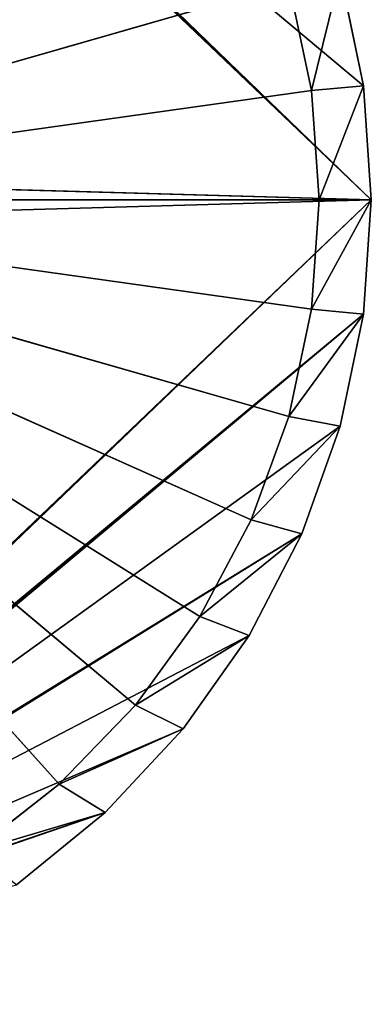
# Model space of a CAD drawing. Header units: centimetres. Extents: x 0 to 14.5, y 0 to 14.5.
# Tile 59 of 75: x 11.5 to 14.5, y 0.3 to 8.8. Entities that reach past the tile are written whole.
import ezdxf

# ---------------------------------------------------------------- set-up
doc = ezdxf.new("R2010")
doc.units = ezdxf.units.CM
doc.header["$LTSCALE"] = 2.54
doc.layers.get('0').update_dxf_attribs({"true_color": 0xff5454})

# ---------------------------------------------------------------- blocks, each defined once
blk = doc.blocks.new('Stojak na r_czniki papierowe ARPE.STL')
at = {"color": 0}
for p, q in [((7.3125, 14.1417, 0.35), (14.5, 7.25, 0.35)), ((7.3125, 14.1417, 0.35), (14.5, 7.25, 0.35)), ((7.3303, 14.1542, 0.35), (14.5, 7.25, 0.35)), ((7.3303, 14.1542, 0.35), (14.5, 7.25, 0.35)), ((14.5, 7.25, 0.35), (7.3458, 14.1697, 0.35)), ((14.5, 7.25, 0.35), (7.3458, 14.1697, 0.35)), ((14.4325, 8.2372, 0.35), (7.3458, 14.1697, 0.35)), ((14.4325, 8.2372, 0.35), (7.3458, 14.1697, 0.35)), ((7.2928, 14.1325, 0.35), (14.5, 7.25, 0.35)), ((7.2928, 14.1325, 0.35), (14.5, 7.25, 0.35)), ((13.9838, 8.1964, 0.1), (14.2311, 9.206, 0.1)), ((13.9838, 8.1964, 0.1), (14.2311, 9.206, 0.1)), ((14.2311, 9.206, 0.35), (14.4325, 8.2372, 0.35)), ((14.4325, 8.2372, 0.35), (14.2311, 9.206, 0.1)), ((14.4325, 8.2372, 0.35), (14.2311, 9.206, 0.1)), ((14.4325, 8.2372, 0.1), (14.2311, 9.206, 0.1)), ((14.2311, 9.206, 0.35), (14.4325, 8.2372, 0.35)), ((14.4325, 8.2372, 0.1), (14.2311, 9.206, 0.1)), ((13.7866, 9.1243), (7.25, 7.25)), ((13.7866, 9.1243), (7.25, 7.25)), ((13.9838, 8.1964, 0.1), (13.7866, 9.1243, 0.1)), ((13.7866, 9.1243), (13.9838, 8.1964)), ((13.7866, 9.1243), (13.9838, 8.1964)), ((13.7866, 9.1243), (13.9838, 8.1964, 0.1)), ((13.7866, 9.1243), (13.9838, 8.1964, 0.1)), ((13.9838, 8.1964, 0.1), (13.7866, 9.1243, 0.1)), ((7.25, 7.25), (13.9838, 8.1964)), ((7.25, 7.25), (13.9838, 8.1964)), ((13.9838, 8.1964, 0.1), (14.4325, 8.2372, 0.1)), ((13.9838, 8.1964, 0.1), (14.4325, 8.2372, 0.1)), ((14.05, 7.25, 0.1), (13.9838, 8.1964, 0.1)), ((13.9838, 8.1964), (14.05, 7.25)), ((13.9838, 8.1964), (14.05, 7.25)), ((13.9838, 8.1964), (14.05, 7.25, 0.1)), ((13.9838, 8.1964), (14.05, 7.25, 0.1)), ((13.9838, 8.1964), (13.9838, 8.1964, 0.1)), ((14.05, 7.25, 0.1), (13.9838, 8.1964, 0.1)), ((13.9838, 8.1964), (13.9838, 8.1964, 0.1)), ((14.05, 7.25, 0.1), (14.4325, 8.2372, 0.1)), ((14.05, 7.25, 0.1), (14.4325, 8.2372, 0.1)), ((14.4325, 8.2372, 0.35), (14.4325, 8.2372, 0.1)), ((14.4325, 8.2372, 0.35), (14.4325, 8.2372, 0.1)), ((14.4325, 8.2372, 0.35), (14.5, 7.25, 0.35)), ((14.5, 7.25, 0.35), (14.4325, 8.2372, 0.1)), ((14.5, 7.25, 0.35), (14.4325, 8.2372, 0.1)), ((14.5, 7.25, 0.1), (14.4325, 8.2372, 0.1)), ((14.4325, 8.2372, 0.35), (14.5, 7.25, 0.35)), ((14.5, 7.25, 0.1), (14.4325, 8.2372, 0.1)), ((14.5, 7.25, 0.35), (8.2545, 7.4271, 0.35)), ((14.5, 7.25, 0.35), (8.2545, 7.4271, 0.35)), ((11.8001, 2.1966), (7.25, 7.25)), ((7.25, 7.25), (12.4591, 2.879)), ((11.8001, 2.1966), (7.25, 7.25)), ((13.4621, 4.4842), (7.25, 7.25)), ((7.25, 7.25), (13.7866, 5.3757)), ((13.4621, 4.4842), (7.25, 7.25)), ((13.0167, 3.6465), (7.25, 7.25)), ((13.0167, 3.6465), (7.25, 7.25)), ((7.25, 7.25), (12.4591, 2.879)), ((14.05, 7.25), (7.25, 7.25)), ((14.05, 7.25), (7.25, 7.25)), ((13.9838, 6.3036), (7.25, 7.25)), ((13.9838, 6.3036), (7.25, 7.25)), ((7.25, 7.25), (13.7866, 5.3757)), ((14.5, 7.25, 0.35), (7.2928, 0.3675, 0.35)), ((14.5, 7.25, 0.35), (7.2928, 0.3675, 0.35)), ((14.5, 7.25, 0.35), (7.3125, 0.3583, 0.35)), ((14.5, 7.25, 0.35), (7.3125, 0.3583, 0.35)), ((8.2545, 7.0729, 0.35), (14.5, 7.25, 0.35)), ((8.2545, 7.0729, 0.35), (14.5, 7.25, 0.35)), ((8.27, 7.25, 0.35), (14.5, 7.25, 0.35)), ((8.27, 7.25, 0.35), (14.5, 7.25, 0.35)), ((13.9838, 6.3036, 0.1), (14.5, 7.25, 0.1)), ((13.9838, 6.3036, 0.1), (14.5, 7.25, 0.1)), ((13.9838, 6.3036, 0.1), (14.05, 7.25, 0.1)), ((14.05, 7.25), (13.9838, 6.3036)), ((14.05, 7.25), (13.9838, 6.3036)), ((14.05, 7.25), (13.9838, 6.3036, 0.1)), ((14.05, 7.25), (13.9838, 6.3036, 0.1)), ((13.9838, 6.3036, 0.1), (14.05, 7.25, 0.1)), ((14.05, 7.25, 0.1), (14.5, 7.25, 0.1)), ((14.05, 7.25, 0.1), (14.5, 7.25, 0.1)), ((14.05, 7.25), (14.05, 7.25, 0.1)), ((14.05, 7.25), (14.05, 7.25, 0.1)), ((14.5, 7.25, 0.35), (14.4325, 6.2628, 0.35)), ((14.4325, 6.2628, 0.35), (14.5, 7.25, 0.1)), ((14.4325, 6.2628, 0.35), (14.5, 7.25, 0.1)), ((14.4325, 6.2628, 0.1), (14.5, 7.25, 0.1)), ((14.5, 7.25, 0.35), (14.4325, 6.2628, 0.35)), ((14.4325, 6.2628, 0.1), (14.5, 7.25, 0.1)), ((14.5, 7.25, 0.35), (14.5, 7.25, 0.1)), ((14.5, 7.25, 0.35), (14.5, 7.25, 0.1)), ((13.7866, 5.3757, 0.1), (13.9838, 6.3036, 0.1)), ((13.9838, 6.3036), (13.7866, 5.3757)), ((13.9838, 6.3036), (13.7866, 5.3757)), ((13.9838, 6.3036), (13.7866, 5.3757, 0.1)), ((13.9838, 6.3036), (13.7866, 5.3757, 0.1)), ((13.7866, 5.3757, 0.1), (13.9838, 6.3036, 0.1)), ((13.9838, 6.3036, 0.1), (14.4325, 6.2628, 0.1)), ((13.9838, 6.3036, 0.1), (14.4325, 6.2628, 0.1)), ((13.9838, 6.3036), (13.9838, 6.3036, 0.1)), ((13.9838, 6.3036), (13.9838, 6.3036, 0.1)), ((14.4325, 6.2628, 0.35), (7.3125, 0.3583, 0.35)), ((14.4325, 6.2628, 0.35), (7.3125, 0.3583, 0.35)), ((14.4325, 6.2628, 0.35), (7.3303, 0.3458, 0.35)), ((14.4325, 6.2628, 0.35), (7.3303, 0.3458, 0.35)), ((7.3458, 0.3303, 0.35), (14.4325, 6.2628, 0.35)), ((7.3458, 0.3303, 0.35), (14.4325, 6.2628, 0.35)), ((13.7866, 5.3757, 0.1), (14.4325, 6.2628, 0.1)), ((13.7866, 5.3757, 0.1), (14.4325, 6.2628, 0.1)), ((14.4325, 6.2628, 0.35), (14.2311, 5.294, 0.35)), ((14.2311, 5.294, 0.35), (14.4325, 6.2628, 0.1)), ((14.2311, 5.294, 0.35), (14.4325, 6.2628, 0.1)), ((14.2311, 5.294, 0.1), (14.4325, 6.2628, 0.1)), ((14.4325, 6.2628, 0.35), (14.2311, 5.294, 0.35)), ((14.2311, 5.294, 0.1), (14.4325, 6.2628, 0.1)), ((14.4325, 6.2628, 0.35), (14.4325, 6.2628, 0.1)), ((14.4325, 6.2628, 0.35), (14.4325, 6.2628, 0.1)), ((13.4621, 4.4842, 0.1), (13.7866, 5.3757, 0.1)), ((13.7866, 5.3757), (13.4621, 4.4842)), ((13.7866, 5.3757), (13.4621, 4.4842)), ((13.7866, 5.3757), (13.4621, 4.4842, 0.1)), ((13.7866, 5.3757), (13.4621, 4.4842, 0.1)), ((13.4621, 4.4842, 0.1), (13.7866, 5.3757, 0.1)), ((13.7866, 5.3757, 0.1), (14.2311, 5.294, 0.1)), ((13.7866, 5.3757, 0.1), (14.2311, 5.294, 0.1)), ((13.7866, 5.3757), (13.7866, 5.3757, 0.1)), ((13.7866, 5.3757), (13.7866, 5.3757, 0.1)), ((14.2311, 5.294, 0.35), (7.3458, 0.3303, 0.35)), ((14.2311, 5.294, 0.35), (7.3458, 0.3303, 0.35)), ((13.4621, 4.4842, 0.1), (14.2311, 5.294, 0.1)), ((13.4621, 4.4842, 0.1), (14.2311, 5.294, 0.1)), ((14.2311, 5.294, 0.35), (13.8998, 4.3616, 0.35)), ((13.8998, 4.3616, 0.35), (14.2311, 5.294, 0.1)), ((13.8998, 4.3616, 0.35), (14.2311, 5.294, 0.1)), ((13.8998, 4.3616, 0.1), (14.2311, 5.294, 0.1)), ((14.2311, 5.294, 0.35), (13.8998, 4.3616, 0.35)), ((13.8998, 4.3616, 0.1), (14.2311, 5.294, 0.1)), ((14.2311, 5.294, 0.35), (14.2311, 5.294, 0.1)), ((14.2311, 5.294, 0.35), (14.2311, 5.294, 0.1)), ((13.0167, 3.6465, 0.1), (13.4621, 4.4842, 0.1)), ((13.4621, 4.4842), (13.0167, 3.6465)), ((13.4621, 4.4842), (13.0167, 3.6465)), ((13.4621, 4.4842), (13.0167, 3.6465, 0.1)), ((13.4621, 4.4842), (13.0167, 3.6465, 0.1)), ((13.0167, 3.6465, 0.1), (13.4621, 4.4842, 0.1)), ((13.4621, 4.4842, 0.1), (13.8998, 4.3616, 0.1)), ((13.4621, 4.4842, 0.1), (13.8998, 4.3616, 0.1)), ((13.4621, 4.4842), (13.4621, 4.4842, 0.1)), ((13.4621, 4.4842), (13.4621, 4.4842, 0.1)), ((13.8998, 4.3616, 0.35), (7.3458, 0.3303, 0.35)), ((13.8998, 4.3616, 0.35), (7.3458, 0.3303, 0.35)), ((13.8998, 4.3616, 0.35), (7.3583, 0.3125, 0.35)), ((13.8998, 4.3616, 0.35), (7.3583, 0.3125, 0.35)), ((13.0167, 3.6465, 0.1), (13.8998, 4.3616, 0.1)), ((13.0167, 3.6465, 0.1), (13.8998, 4.3616, 0.1)), ((13.8998, 4.3616, 0.35), (13.4445, 3.483, 0.35)), ((13.4445, 3.483, 0.35), (13.8998, 4.3616, 0.1)), ((13.4445, 3.483, 0.35), (13.8998, 4.3616, 0.1)), ((13.4445, 3.483, 0.1), (13.8998, 4.3616, 0.1)), ((13.8998, 4.3616, 0.35), (13.4445, 3.483, 0.35)), ((13.4445, 3.483, 0.1), (13.8998, 4.3616, 0.1)), ((13.8998, 4.3616, 0.35), (13.8998, 4.3616, 0.1)), ((13.8998, 4.3616, 0.35), (13.8998, 4.3616, 0.1)), ((12.4591, 2.879, 0.1), (13.0167, 3.6465, 0.1)), ((13.0167, 3.6465), (12.4591, 2.879)), ((13.0167, 3.6465), (12.4591, 2.879)), ((13.0167, 3.6465), (12.4591, 2.879, 0.1)), ((13.0167, 3.6465), (12.4591, 2.879, 0.1)), ((12.4591, 2.879, 0.1), (13.0167, 3.6465, 0.1)), ((13.0167, 3.6465, 0.1), (13.4445, 3.483, 0.1)), ((13.0167, 3.6465, 0.1), (13.4445, 3.483, 0.1)), ((13.0167, 3.6465), (13.0167, 3.6465, 0.1)), ((13.0167, 3.6465), (13.0167, 3.6465, 0.1)), ((13.4445, 3.483, 0.35), (7.3583, 0.3125, 0.35)), ((13.4445, 3.483, 0.35), (7.3583, 0.3125, 0.35)), ((12.4591, 2.879, 0.1), (13.4445, 3.483, 0.1)), ((12.4591, 2.879, 0.1), (13.4445, 3.483, 0.1)), ((13.4445, 3.483, 0.35), (12.8739, 2.6746, 0.35)), ((12.8739, 2.6746, 0.35), (13.4445, 3.483, 0.1)), ((12.8739, 2.6746, 0.35), (13.4445, 3.483, 0.1)), ((12.8739, 2.6746, 0.1), (13.4445, 3.483, 0.1)), ((13.4445, 3.483, 0.35), (12.8739, 2.6746, 0.35)), ((12.8739, 2.6746, 0.1), (13.4445, 3.483, 0.1)), ((13.4445, 3.483, 0.35), (13.4445, 3.483, 0.1)), ((13.4445, 3.483, 0.35), (13.4445, 3.483, 0.1)), ((11.8001, 2.1966, 0.1), (12.4591, 2.879, 0.1)), ((12.4591, 2.879), (11.8001, 2.1966)), ((12.4591, 2.879), (11.8001, 2.1966)), ((12.4591, 2.879), (11.8001, 2.1966, 0.1)), ((12.4591, 2.879), (11.8001, 2.1966, 0.1)), ((11.8001, 2.1966, 0.1), (12.4591, 2.879, 0.1)), ((12.4591, 2.879, 0.1), (12.8739, 2.6746, 0.1)), ((12.4591, 2.879, 0.1), (12.8739, 2.6746, 0.1)), ((12.4591, 2.879), (12.4591, 2.879, 0.1)), ((12.4591, 2.879), (12.4591, 2.879, 0.1)), ((12.8739, 2.6746, 0.35), (7.3583, 0.3125, 0.35)), ((12.8739, 2.6746, 0.35), (7.3583, 0.3125, 0.35)), ((11.8001, 2.1966, 0.1), (12.8739, 2.6746, 0.1)), ((11.8001, 2.1966, 0.1), (12.8739, 2.6746, 0.1)), ((12.8739, 2.6746, 0.35), (12.1985, 1.9514, 0.35)), ((12.1985, 1.9514, 0.35), (12.8739, 2.6746, 0.1)), ((12.1985, 1.9514, 0.35), (12.8739, 2.6746, 0.1)), ((12.1985, 1.9514, 0.1), (12.8739, 2.6746, 0.1)), ((12.8739, 2.6746, 0.35), (12.1985, 1.9514, 0.35)), ((12.1985, 1.9514, 0.1), (12.8739, 2.6746, 0.1)), ((12.8739, 2.6746, 0.35), (12.8739, 2.6746, 0.1)), ((12.8739, 2.6746, 0.35), (12.8739, 2.6746, 0.1)), ((11.0525, 1.6125, 0.1), (11.8001, 2.1966, 0.1)), ((11.8001, 2.1966), (11.0525, 1.6125)), ((11.8001, 2.1966), (11.0525, 1.6125)), ((11.8001, 2.1966), (11.0525, 1.6125, 0.1)), ((11.8001, 2.1966), (11.0525, 1.6125, 0.1)), ((11.0525, 1.6125, 0.1), (11.8001, 2.1966, 0.1)), ((11.8001, 2.1966, 0.1), (12.1985, 1.9514, 0.1)), ((11.8001, 2.1966, 0.1), (12.1985, 1.9514, 0.1)), ((11.8001, 2.1966), (11.8001, 2.1966, 0.1)), ((11.8001, 2.1966), (11.8001, 2.1966, 0.1)), ((12.1985, 1.9514, 0.35), (7.3583, 0.3125, 0.35)), ((12.1985, 1.9514, 0.35), (7.3583, 0.3125, 0.35)), ((7.3675, 0.2928, 0.35), (12.1985, 1.9514, 0.35)), ((7.3675, 0.2928, 0.35), (12.1985, 1.9514, 0.35)), ((11.0525, 1.6125, 0.1), (12.1985, 1.9514, 0.1)), ((11.0525, 1.6125, 0.1), (12.1985, 1.9514, 0.1)), ((12.1985, 1.9514, 0.35), (11.4309, 1.327, 0.35)), ((11.4309, 1.327, 0.35), (12.1985, 1.9514, 0.1)), ((11.4309, 1.327, 0.35), (12.1985, 1.9514, 0.1)), ((11.4309, 1.327, 0.1), (12.1985, 1.9514, 0.1)), ((12.1985, 1.9514, 0.35), (11.4309, 1.327, 0.35)), ((11.4309, 1.327, 0.1), (12.1985, 1.9514, 0.1)), ((12.1985, 1.9514, 0.35), (12.1985, 1.9514, 0.1)), ((12.1985, 1.9514, 0.35), (12.1985, 1.9514, 0.1))]:
    blk.add_line(p, q, dxfattribs=at)
mesh = blk.add_polyface(dxfattribs=at)
corners = [(14.5, 7.25, 0.35), (7.3125, 14.1417, 0.35), (7.2928, 14.1325, 0.35)]
mesh.append_faces([[corners[k] for k in face] for face in [(0, 1, 2)]], dxfattribs={"color": 0})
mesh = blk.add_polyface(dxfattribs=at)
corners = [(14.5, 7.25, 0.35), (7.3303, 14.1542, 0.35), (7.3125, 14.1417, 0.35)]
mesh.append_faces([[corners[k] for k in face] for face in [(0, 1, 2)]], dxfattribs={"color": 0})
mesh = blk.add_polyface(dxfattribs=at)
corners = [(14.5, 7.25, 0.35), (7.3458, 14.1697, 0.35), (7.3303, 14.1542, 0.35)]
mesh.append_faces([[corners[k] for k in face] for face in [(0, 1, 2)]], dxfattribs={"color": 0})
mesh = blk.add_polyface(dxfattribs=at)
corners = [(14.5, 7.25, 0.35), (14.4325, 8.2372, 0.35), (7.3458, 14.1697, 0.35)]
mesh.append_faces([[corners[k] for k in face] for face in [(0, 1, 2)]], dxfattribs={"color": 0})
mesh = blk.add_polyface(dxfattribs=at)
corners = [(14.4325, 8.2372, 0.35), (14.2311, 9.206, 0.35), (7.3458, 14.1697, 0.35)]
mesh.append_faces([[corners[k] for k in face] for face in [(0, 1, 2)]], dxfattribs={"color": 0})
mesh = blk.add_polyface(dxfattribs=at)
corners = [(14.5, 7.25, 0.35), (7.2928, 14.1325, 0.35), (8.2545, 7.4271, 0.35)]
mesh.append_faces([[corners[k] for k in face] for face in [(0, 1, 2)]], dxfattribs={"color": 0})
mesh = blk.add_polyface(dxfattribs=at)
corners = [(11.8001, 12.3034), (7.25, 7.25), (11.0525, 12.8875)]
mesh.append_faces([[corners[k] for k in face] for face in [(0, 1, 2)]], dxfattribs={"color": 0})
mesh = blk.add_polyface(dxfattribs=at)
corners = [(12.4591, 11.621), (7.25, 7.25), (11.8001, 12.3034)]
mesh.append_faces([[corners[k] for k in face] for face in [(0, 1, 2)]], dxfattribs={"color": 0})
mesh = blk.add_polyface(dxfattribs=at)
corners = [(13.0167, 10.8535), (7.25, 7.25), (12.4591, 11.621)]
mesh.append_faces([[corners[k] for k in face] for face in [(0, 1, 2)]], dxfattribs={"color": 0})
mesh = blk.add_polyface(dxfattribs=at)
corners = [(13.4621, 10.0158), (7.25, 7.25), (13.0167, 10.8535)]
mesh.append_faces([[corners[k] for k in face] for face in [(0, 1, 2)]], dxfattribs={"color": 0})
mesh = blk.add_polyface(dxfattribs=at)
corners = [(13.7866, 9.1243), (7.25, 7.25), (13.4621, 10.0158)]
mesh.append_faces([[corners[k] for k in face] for face in [(0, 1, 2)]], dxfattribs={"color": 0})
mesh = blk.add_polyface(dxfattribs=at)
corners = [(14.2311, 9.206, 0.1), (13.9838, 8.1964, 0.1), (13.7866, 9.1243, 0.1)]
mesh.append_faces([[corners[k] for k in face] for face in [(0, 1, 2)]], dxfattribs={"color": 0})
mesh = blk.add_polyface(dxfattribs=at)
corners = [(14.4325, 8.2372, 0.1), (13.9838, 8.1964, 0.1), (14.2311, 9.206, 0.1)]
mesh.append_faces([[corners[k] for k in face] for face in [(0, 1, 2)]], dxfattribs={"color": 0})
mesh = blk.add_polyface(dxfattribs=at)
corners = [(14.2311, 9.206, 0.35), (14.4325, 8.2372, 0.35), (14.2311, 9.206, 0.1)]
mesh.append_faces([[corners[k] for k in face] for face in [(0, 1, 2)]], dxfattribs={"color": 0})
mesh = blk.add_polyface(dxfattribs=at)
corners = [(14.2311, 9.206, 0.1), (14.4325, 8.2372, 0.35), (14.4325, 8.2372, 0.1)]
mesh.append_faces([[corners[k] for k in face] for face in [(0, 1, 2)]], dxfattribs={"color": 0})
mesh = blk.add_polyface(dxfattribs=at)
corners = [(13.9838, 8.1964), (7.25, 7.25), (13.7866, 9.1243)]
mesh.append_faces([[corners[k] for k in face] for face in [(0, 1, 2)]], dxfattribs={"color": 0})
mesh = blk.add_polyface(dxfattribs=at)
corners = [(13.7866, 9.1243), (13.9838, 8.1964, 0.1), (13.9838, 8.1964)]
mesh.append_faces([[corners[k] for k in face] for face in [(0, 1, 2)]], dxfattribs={"color": 0})
mesh = blk.add_polyface(dxfattribs=at)
corners = [(13.7866, 9.1243, 0.1), (13.9838, 8.1964, 0.1), (13.7866, 9.1243)]
mesh.append_faces([[corners[k] for k in face] for face in [(0, 1, 2)]], dxfattribs={"color": 0})
mesh = blk.add_polyface(dxfattribs=at)
corners = [(14.05, 7.25), (7.25, 7.25), (13.9838, 8.1964)]
mesh.append_faces([[corners[k] for k in face] for face in [(0, 1, 2)]], dxfattribs={"color": 0})
mesh = blk.add_polyface(dxfattribs=at)
corners = [(14.4325, 8.2372, 0.1), (14.05, 7.25, 0.1), (13.9838, 8.1964, 0.1)]
mesh.append_faces([[corners[k] for k in face] for face in [(0, 1, 2)]], dxfattribs={"color": 0})
mesh = blk.add_polyface(dxfattribs=at)
corners = [(13.9838, 8.1964), (14.05, 7.25, 0.1), (14.05, 7.25)]
mesh.append_faces([[corners[k] for k in face] for face in [(0, 1, 2)]], dxfattribs={"color": 0})
mesh = blk.add_polyface(dxfattribs=at)
corners = [(13.9838, 8.1964, 0.1), (14.05, 7.25, 0.1), (13.9838, 8.1964)]
mesh.append_faces([[corners[k] for k in face] for face in [(0, 1, 2)]], dxfattribs={"color": 0})
mesh = blk.add_polyface(dxfattribs=at)
corners = [(14.5, 7.25, 0.1), (14.05, 7.25, 0.1), (14.4325, 8.2372, 0.1)]
mesh.append_faces([[corners[k] for k in face] for face in [(0, 1, 2)]], dxfattribs={"color": 0})
mesh = blk.add_polyface(dxfattribs=at)
corners = [(14.4325, 8.2372, 0.35), (14.5, 7.25, 0.35), (14.4325, 8.2372, 0.1)]
mesh.append_faces([[corners[k] for k in face] for face in [(0, 1, 2)]], dxfattribs={"color": 0})
mesh = blk.add_polyface(dxfattribs=at)
corners = [(14.4325, 8.2372, 0.1), (14.5, 7.25, 0.35), (14.5, 7.25, 0.1)]
mesh.append_faces([[corners[k] for k in face] for face in [(0, 1, 2)]], dxfattribs={"color": 0})
mesh = blk.add_polyface(dxfattribs=at)
corners = [(14.5, 7.25, 0.35), (8.2545, 7.4271, 0.35), (8.27, 7.25, 0.35)]
mesh.append_faces([[corners[k] for k in face] for face in [(0, 1, 2)]], dxfattribs={"color": 0})
mesh = blk.add_polyface(dxfattribs=at)
corners = [(12.4591, 2.879), (11.8001, 2.1966), (7.25, 7.25)]
mesh.append_faces([[corners[k] for k in face] for face in [(0, 1, 2)]], dxfattribs={"color": 0})
mesh = blk.add_polyface(dxfattribs=at)
corners = [(11.8001, 2.1966), (11.0525, 1.6125), (7.25, 7.25)]
mesh.append_faces([[corners[k] for k in face] for face in [(0, 1, 2)]], dxfattribs={"color": 0})
mesh = blk.add_polyface(dxfattribs=at)
corners = [(13.7866, 5.3757), (13.4621, 4.4842), (7.25, 7.25)]
mesh.append_faces([[corners[k] for k in face] for face in [(0, 1, 2)]], dxfattribs={"color": 0})
mesh = blk.add_polyface(dxfattribs=at)
corners = [(13.4621, 4.4842), (13.0167, 3.6465), (7.25, 7.25)]
mesh.append_faces([[corners[k] for k in face] for face in [(0, 1, 2)]], dxfattribs={"color": 0})
mesh = blk.add_polyface(dxfattribs=at)
corners = [(13.0167, 3.6465), (12.4591, 2.879), (7.25, 7.25)]
mesh.append_faces([[corners[k] for k in face] for face in [(0, 1, 2)]], dxfattribs={"color": 0})
mesh = blk.add_polyface(dxfattribs=at)
corners = [(14.05, 7.25), (13.9838, 6.3036), (7.25, 7.25)]
mesh.append_faces([[corners[k] for k in face] for face in [(0, 1, 2)]], dxfattribs={"color": 0})
mesh = blk.add_polyface(dxfattribs=at)
corners = [(13.9838, 6.3036), (13.7866, 5.3757), (7.25, 7.25)]
mesh.append_faces([[corners[k] for k in face] for face in [(0, 1, 2)]], dxfattribs={"color": 0})
mesh = blk.add_polyface(dxfattribs=at)
corners = [(14.5, 7.25, 0.35), (7.2928, 0.3675, 0.35), (7.3125, 0.3583, 0.35)]
mesh.append_faces([[corners[k] for k in face] for face in [(0, 1, 2)]], dxfattribs={"color": 0})
mesh = blk.add_polyface(dxfattribs=at)
corners = [(14.5, 7.25, 0.35), (8.2545, 7.0729, 0.35), (7.2928, 0.3675, 0.35)]
mesh.append_faces([[corners[k] for k in face] for face in [(0, 1, 2)]], dxfattribs={"color": 0})
mesh = blk.add_polyface(dxfattribs=at)
corners = [(14.5, 7.25, 0.35), (7.3125, 0.3583, 0.35), (14.4325, 6.2628, 0.35)]
mesh.append_faces([[corners[k] for k in face] for face in [(0, 1, 2)]], dxfattribs={"color": 0})
mesh = blk.add_polyface(dxfattribs=at)
corners = [(14.5, 7.25, 0.35), (8.27, 7.25, 0.35), (8.2545, 7.0729, 0.35)]
mesh.append_faces([[corners[k] for k in face] for face in [(0, 1, 2)]], dxfattribs={"color": 0})
mesh = blk.add_polyface(dxfattribs=at)
corners = [(14.5, 7.25, 0.1), (14.4325, 6.2628, 0.1), (13.9838, 6.3036, 0.1)]
mesh.append_faces([[corners[k] for k in face] for face in [(0, 1, 2)]], dxfattribs={"color": 0})
mesh = blk.add_polyface(dxfattribs=at)
corners = [(14.5, 7.25, 0.1), (13.9838, 6.3036, 0.1), (14.05, 7.25, 0.1)]
mesh.append_faces([[corners[k] for k in face] for face in [(0, 1, 2)]], dxfattribs={"color": 0})
mesh = blk.add_polyface(dxfattribs=at)
corners = [(14.05, 7.25), (13.9838, 6.3036, 0.1), (13.9838, 6.3036)]
mesh.append_faces([[corners[k] for k in face] for face in [(0, 1, 2)]], dxfattribs={"color": 0})
mesh = blk.add_polyface(dxfattribs=at)
corners = [(14.05, 7.25, 0.1), (13.9838, 6.3036, 0.1), (14.05, 7.25)]
mesh.append_faces([[corners[k] for k in face] for face in [(0, 1, 2)]], dxfattribs={"color": 0})
mesh = blk.add_polyface(dxfattribs=at)
corners = [(14.5, 7.25, 0.35), (14.4325, 6.2628, 0.35), (14.5, 7.25, 0.1)]
mesh.append_faces([[corners[k] for k in face] for face in [(0, 1, 2)]], dxfattribs={"color": 0})
mesh = blk.add_polyface(dxfattribs=at)
corners = [(14.5, 7.25, 0.1), (14.4325, 6.2628, 0.35), (14.4325, 6.2628, 0.1)]
mesh.append_faces([[corners[k] for k in face] for face in [(0, 1, 2)]], dxfattribs={"color": 0})
mesh = blk.add_polyface(dxfattribs=at)
corners = [(14.4325, 6.2628, 0.1), (13.7866, 5.3757, 0.1), (13.9838, 6.3036, 0.1)]
mesh.append_faces([[corners[k] for k in face] for face in [(0, 1, 2)]], dxfattribs={"color": 0})
mesh = blk.add_polyface(dxfattribs=at)
corners = [(13.9838, 6.3036), (13.7866, 5.3757, 0.1), (13.7866, 5.3757)]
mesh.append_faces([[corners[k] for k in face] for face in [(0, 1, 2)]], dxfattribs={"color": 0})
mesh = blk.add_polyface(dxfattribs=at)
corners = [(13.9838, 6.3036, 0.1), (13.7866, 5.3757, 0.1), (13.9838, 6.3036)]
mesh.append_faces([[corners[k] for k in face] for face in [(0, 1, 2)]], dxfattribs={"color": 0})
mesh = blk.add_polyface(dxfattribs=at)
corners = [(14.4325, 6.2628, 0.35), (7.3125, 0.3583, 0.35), (7.3303, 0.3458, 0.35)]
mesh.append_faces([[corners[k] for k in face] for face in [(0, 1, 2)]], dxfattribs={"color": 0})
mesh = blk.add_polyface(dxfattribs=at)
corners = [(14.4325, 6.2628, 0.35), (7.3303, 0.3458, 0.35), (7.3458, 0.3303, 0.35)]
mesh.append_faces([[corners[k] for k in face] for face in [(0, 1, 2)]], dxfattribs={"color": 0})
mesh = blk.add_polyface(dxfattribs=at)
corners = [(14.4325, 6.2628, 0.35), (7.3458, 0.3303, 0.35), (14.2311, 5.294, 0.35)]
mesh.append_faces([[corners[k] for k in face] for face in [(0, 1, 2)]], dxfattribs={"color": 0})
mesh = blk.add_polyface(dxfattribs=at)
corners = [(14.4325, 6.2628, 0.1), (14.2311, 5.294, 0.1), (13.7866, 5.3757, 0.1)]
mesh.append_faces([[corners[k] for k in face] for face in [(0, 1, 2)]], dxfattribs={"color": 0})
mesh = blk.add_polyface(dxfattribs=at)
corners = [(14.4325, 6.2628, 0.35), (14.2311, 5.294, 0.35), (14.4325, 6.2628, 0.1)]
mesh.append_faces([[corners[k] for k in face] for face in [(0, 1, 2)]], dxfattribs={"color": 0})
mesh = blk.add_polyface(dxfattribs=at)
corners = [(14.4325, 6.2628, 0.1), (14.2311, 5.294, 0.35), (14.2311, 5.294, 0.1)]
mesh.append_faces([[corners[k] for k in face] for face in [(0, 1, 2)]], dxfattribs={"color": 0})
mesh = blk.add_polyface(dxfattribs=at)
corners = [(14.2311, 5.294, 0.1), (13.4621, 4.4842, 0.1), (13.7866, 5.3757, 0.1)]
mesh.append_faces([[corners[k] for k in face] for face in [(0, 1, 2)]], dxfattribs={"color": 0})
mesh = blk.add_polyface(dxfattribs=at)
corners = [(13.7866, 5.3757), (13.4621, 4.4842, 0.1), (13.4621, 4.4842)]
mesh.append_faces([[corners[k] for k in face] for face in [(0, 1, 2)]], dxfattribs={"color": 0})
mesh = blk.add_polyface(dxfattribs=at)
corners = [(13.7866, 5.3757, 0.1), (13.4621, 4.4842, 0.1), (13.7866, 5.3757)]
mesh.append_faces([[corners[k] for k in face] for face in [(0, 1, 2)]], dxfattribs={"color": 0})
mesh = blk.add_polyface(dxfattribs=at)
corners = [(14.2311, 5.294, 0.35), (7.3458, 0.3303, 0.35), (13.8998, 4.3616, 0.35)]
mesh.append_faces([[corners[k] for k in face] for face in [(0, 1, 2)]], dxfattribs={"color": 0})
mesh = blk.add_polyface(dxfattribs=at)
corners = [(14.2311, 5.294, 0.1), (13.8998, 4.3616, 0.1), (13.4621, 4.4842, 0.1)]
mesh.append_faces([[corners[k] for k in face] for face in [(0, 1, 2)]], dxfattribs={"color": 0})
mesh = blk.add_polyface(dxfattribs=at)
corners = [(14.2311, 5.294, 0.35), (13.8998, 4.3616, 0.35), (14.2311, 5.294, 0.1)]
mesh.append_faces([[corners[k] for k in face] for face in [(0, 1, 2)]], dxfattribs={"color": 0})
mesh = blk.add_polyface(dxfattribs=at)
corners = [(14.2311, 5.294, 0.1), (13.8998, 4.3616, 0.35), (13.8998, 4.3616, 0.1)]
mesh.append_faces([[corners[k] for k in face] for face in [(0, 1, 2)]], dxfattribs={"color": 0})
mesh = blk.add_polyface(dxfattribs=at)
corners = [(13.8998, 4.3616, 0.1), (13.0167, 3.6465, 0.1), (13.4621, 4.4842, 0.1)]
mesh.append_faces([[corners[k] for k in face] for face in [(0, 1, 2)]], dxfattribs={"color": 0})
mesh = blk.add_polyface(dxfattribs=at)
corners = [(13.4621, 4.4842), (13.0167, 3.6465, 0.1), (13.0167, 3.6465)]
mesh.append_faces([[corners[k] for k in face] for face in [(0, 1, 2)]], dxfattribs={"color": 0})
mesh = blk.add_polyface(dxfattribs=at)
corners = [(13.4621, 4.4842, 0.1), (13.0167, 3.6465, 0.1), (13.4621, 4.4842)]
mesh.append_faces([[corners[k] for k in face] for face in [(0, 1, 2)]], dxfattribs={"color": 0})
mesh = blk.add_polyface(dxfattribs=at)
corners = [(13.8998, 4.3616, 0.35), (7.3458, 0.3303, 0.35), (7.3583, 0.3125, 0.35)]
mesh.append_faces([[corners[k] for k in face] for face in [(0, 1, 2)]], dxfattribs={"color": 0})
mesh = blk.add_polyface(dxfattribs=at)
corners = [(13.8998, 4.3616, 0.35), (7.3583, 0.3125, 0.35), (13.4445, 3.483, 0.35)]
mesh.append_faces([[corners[k] for k in face] for face in [(0, 1, 2)]], dxfattribs={"color": 0})
mesh = blk.add_polyface(dxfattribs=at)
corners = [(13.8998, 4.3616, 0.1), (13.4445, 3.483, 0.1), (13.0167, 3.6465, 0.1)]
mesh.append_faces([[corners[k] for k in face] for face in [(0, 1, 2)]], dxfattribs={"color": 0})
mesh = blk.add_polyface(dxfattribs=at)
corners = [(13.8998, 4.3616, 0.35), (13.4445, 3.483, 0.35), (13.8998, 4.3616, 0.1)]
mesh.append_faces([[corners[k] for k in face] for face in [(0, 1, 2)]], dxfattribs={"color": 0})
mesh = blk.add_polyface(dxfattribs=at)
corners = [(13.8998, 4.3616, 0.1), (13.4445, 3.483, 0.35), (13.4445, 3.483, 0.1)]
mesh.append_faces([[corners[k] for k in face] for face in [(0, 1, 2)]], dxfattribs={"color": 0})
mesh = blk.add_polyface(dxfattribs=at)
corners = [(13.4445, 3.483, 0.1), (12.4591, 2.879, 0.1), (13.0167, 3.6465, 0.1)]
mesh.append_faces([[corners[k] for k in face] for face in [(0, 1, 2)]], dxfattribs={"color": 0})
mesh = blk.add_polyface(dxfattribs=at)
corners = [(13.0167, 3.6465), (12.4591, 2.879, 0.1), (12.4591, 2.879)]
mesh.append_faces([[corners[k] for k in face] for face in [(0, 1, 2)]], dxfattribs={"color": 0})
mesh = blk.add_polyface(dxfattribs=at)
corners = [(13.0167, 3.6465, 0.1), (12.4591, 2.879, 0.1), (13.0167, 3.6465)]
mesh.append_faces([[corners[k] for k in face] for face in [(0, 1, 2)]], dxfattribs={"color": 0})
mesh = blk.add_polyface(dxfattribs=at)
corners = [(13.4445, 3.483, 0.35), (7.3583, 0.3125, 0.35), (12.8739, 2.6746, 0.35)]
mesh.append_faces([[corners[k] for k in face] for face in [(0, 1, 2)]], dxfattribs={"color": 0})
mesh = blk.add_polyface(dxfattribs=at)
corners = [(13.4445, 3.483, 0.1), (12.8739, 2.6746, 0.1), (12.4591, 2.879, 0.1)]
mesh.append_faces([[corners[k] for k in face] for face in [(0, 1, 2)]], dxfattribs={"color": 0})
mesh = blk.add_polyface(dxfattribs=at)
corners = [(13.4445, 3.483, 0.35), (12.8739, 2.6746, 0.35), (13.4445, 3.483, 0.1)]
mesh.append_faces([[corners[k] for k in face] for face in [(0, 1, 2)]], dxfattribs={"color": 0})
mesh = blk.add_polyface(dxfattribs=at)
corners = [(13.4445, 3.483, 0.1), (12.8739, 2.6746, 0.35), (12.8739, 2.6746, 0.1)]
mesh.append_faces([[corners[k] for k in face] for face in [(0, 1, 2)]], dxfattribs={"color": 0})
mesh = blk.add_polyface(dxfattribs=at)
corners = [(12.8739, 2.6746, 0.1), (11.8001, 2.1966, 0.1), (12.4591, 2.879, 0.1)]
mesh.append_faces([[corners[k] for k in face] for face in [(0, 1, 2)]], dxfattribs={"color": 0})
mesh = blk.add_polyface(dxfattribs=at)
corners = [(12.4591, 2.879), (11.8001, 2.1966, 0.1), (11.8001, 2.1966)]
mesh.append_faces([[corners[k] for k in face] for face in [(0, 1, 2)]], dxfattribs={"color": 0})
mesh = blk.add_polyface(dxfattribs=at)
corners = [(12.4591, 2.879, 0.1), (11.8001, 2.1966, 0.1), (12.4591, 2.879)]
mesh.append_faces([[corners[k] for k in face] for face in [(0, 1, 2)]], dxfattribs={"color": 0})
mesh = blk.add_polyface(dxfattribs=at)
corners = [(12.8739, 2.6746, 0.35), (7.3583, 0.3125, 0.35), (12.1985, 1.9514, 0.35)]
mesh.append_faces([[corners[k] for k in face] for face in [(0, 1, 2)]], dxfattribs={"color": 0})
mesh = blk.add_polyface(dxfattribs=at)
corners = [(12.8739, 2.6746, 0.1), (12.1985, 1.9514, 0.1), (11.8001, 2.1966, 0.1)]
mesh.append_faces([[corners[k] for k in face] for face in [(0, 1, 2)]], dxfattribs={"color": 0})
mesh = blk.add_polyface(dxfattribs=at)
corners = [(12.8739, 2.6746, 0.35), (12.1985, 1.9514, 0.35), (12.8739, 2.6746, 0.1)]
mesh.append_faces([[corners[k] for k in face] for face in [(0, 1, 2)]], dxfattribs={"color": 0})
mesh = blk.add_polyface(dxfattribs=at)
corners = [(12.8739, 2.6746, 0.1), (12.1985, 1.9514, 0.35), (12.1985, 1.9514, 0.1)]
mesh.append_faces([[corners[k] for k in face] for face in [(0, 1, 2)]], dxfattribs={"color": 0})
mesh = blk.add_polyface(dxfattribs=at)
corners = [(12.1985, 1.9514, 0.1), (11.0525, 1.6125, 0.1), (11.8001, 2.1966, 0.1)]
mesh.append_faces([[corners[k] for k in face] for face in [(0, 1, 2)]], dxfattribs={"color": 0})
mesh = blk.add_polyface(dxfattribs=at)
corners = [(11.0525, 1.6125, 0.1), (11.0525, 1.6125), (11.8001, 2.1966)]
mesh.append_faces([[corners[k] for k in face] for face in [(0, 1, 2)]], dxfattribs={"color": 0})
mesh = blk.add_polyface(dxfattribs=at)
corners = [(11.0525, 1.6125, 0.1), (11.8001, 2.1966), (11.8001, 2.1966, 0.1)]
mesh.append_faces([[corners[k] for k in face] for face in [(0, 1, 2)]], dxfattribs={"color": 0})
mesh = blk.add_polyface(dxfattribs=at)
corners = [(12.1985, 1.9514, 0.35), (7.3583, 0.3125, 0.35), (7.3675, 0.2928, 0.35)]
mesh.append_faces([[corners[k] for k in face] for face in [(0, 1, 2)]], dxfattribs={"color": 0})
mesh = blk.add_polyface(dxfattribs=at)
corners = [(12.1985, 1.9514, 0.35), (7.3675, 0.2928, 0.35), (11.4309, 1.327, 0.35)]
mesh.append_faces([[corners[k] for k in face] for face in [(0, 1, 2)]], dxfattribs={"color": 0})
mesh = blk.add_polyface(dxfattribs=at)
corners = [(12.1985, 1.9514, 0.1), (11.4309, 1.327, 0.1), (11.0525, 1.6125, 0.1)]
mesh.append_faces([[corners[k] for k in face] for face in [(0, 1, 2)]], dxfattribs={"color": 0})
mesh = blk.add_polyface(dxfattribs=at)
corners = [(11.4309, 1.327, 0.35), (12.1985, 1.9514, 0.1), (12.1985, 1.9514, 0.35)]
mesh.append_faces([[corners[k] for k in face] for face in [(0, 1, 2)]], dxfattribs={"color": 0})
mesh = blk.add_polyface(dxfattribs=at)
corners = [(11.4309, 1.327, 0.35), (11.4309, 1.327, 0.1), (12.1985, 1.9514, 0.1)]
mesh.append_faces([[corners[k] for k in face] for face in [(0, 1, 2)]], dxfattribs={"color": 0})

msp = doc.modelspace()

# ---------------------------------------------------------------- block references
at = {"color": 0}
msp.add_blockref('Stojak na r_czniki papierowe ARPE.STL', (0, 0), dxfattribs=at)

doc.saveas('drawing.dxf')
